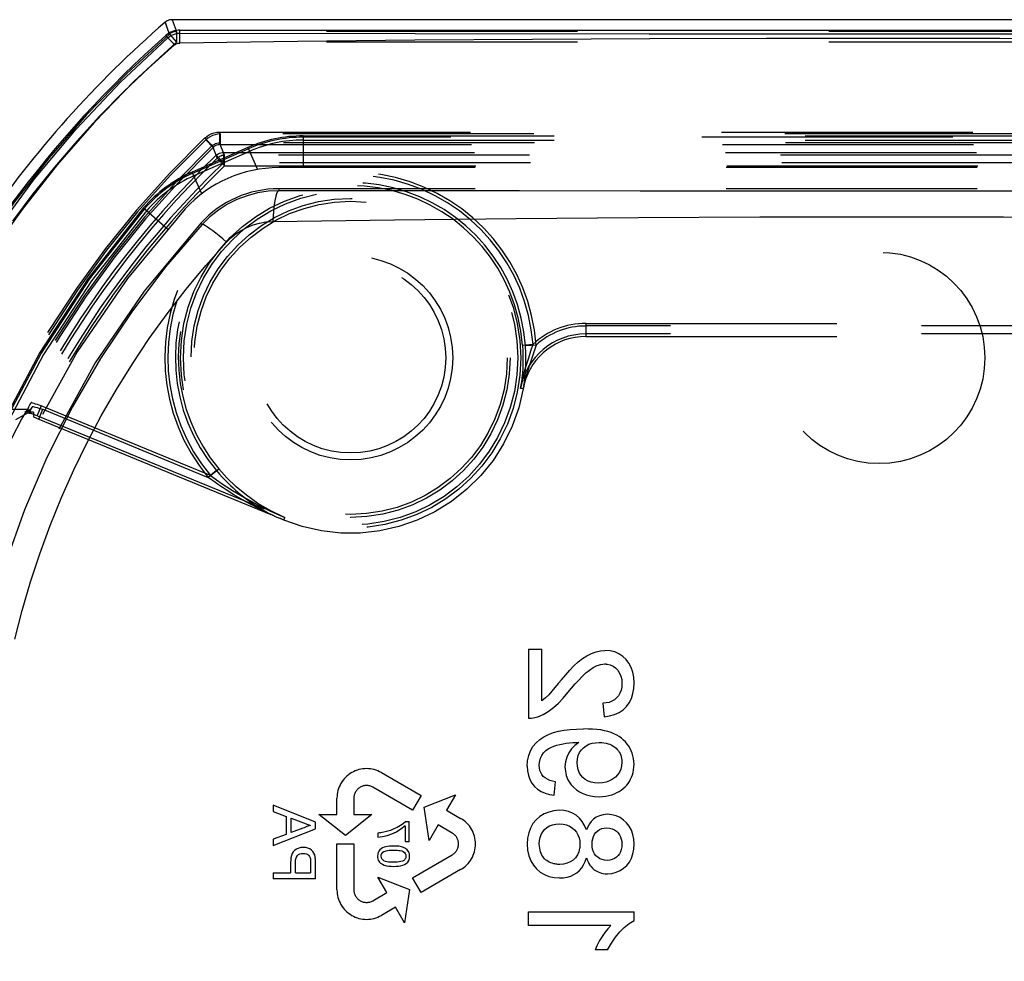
# Model space of a CAD drawing. Header units: inches. Extents: x 0 to 85, y 0 to 55.
# Tile 56 of 115: x 44.3 to 46.2, y 44.9 to 46.6. Entities that reach past the tile are written whole.
import ezdxf

# ---------------------------------------------------------------- set-up
doc = ezdxf.new("R2010")
doc.units = ezdxf.units.IN
doc.header["$LTSCALE"] = 4.675
doc.header["$MEASUREMENT"] = 0
doc.linetypes.add('HIDDEN', pattern=[0.2, 0.1, -0.1])
doc.layers.add('_15034', color=7, linetype='CONTINUOUS')
doc.layers.add('_62843', color=7, linetype='CONTINUOUS')

msp = doc.modelspace()

# ---------------------------------------------------------------- linework, layer by layer
at = {"layer": '_15034', "color": 7, "linetype": 'Continuous'}
for p, q in [((44.6222, 46.5984), (47.2263, 46.5984)), ((44.6222, 46.593), (44.6222, 46.5984)), ((44.5961, 46.5886), (44.5997, 46.5845))]:
    msp.add_line(p, q, dxfattribs=at)
at = {"layer": '_15034', "color": 8, "linetype": 'HIDDEN'}
for p, q in [((44.8517, 46.4016), (46.9968, 46.4016)), ((44.8517, 46.4016), (44.8517, 46.3425)), ((46.9968, 46.3992), (44.8517, 46.3992)), ((44.8517, 46.3938), (46.9968, 46.3938)), ((44.7486, 46.3799), (44.645, 46.3343)), ((44.6459, 46.3321), (44.7495, 46.3777)), ((44.7517, 46.3728), (44.6481, 46.3272)), ((44.7486, 46.3799), (44.7665, 46.3391)), ((47.0421, 46.3425), (44.8063, 46.3425)), ((44.6628, 46.2939), (44.645, 46.3343)), ((47.0421, 46.3031), (44.8063, 46.3031)), ((44.8063, 46.3031), (44.8063, 46.2996)), ((44.5545, 46.2675), (44.5992, 46.2288)), ((44.6638, 46.2368), (44.6612, 46.2392)), ((45.2711, 45.4458), (45.2963, 45.4458)), ((45.2711, 45.4458), (45.2711, 45.3171)), ((45.2963, 45.3495), (45.2963, 45.4458)), ((45.4099, 45.3449), (45.4124, 45.3196)), ((45.3601, 45.2718), (45.3617, 45.2718)), ((44.9973, 45.2156), (45.0711, 45.173)), ((45.0554, 45.1458), (44.9815, 45.1884)), ((45.319, 45.1733), (45.3216, 45.1985)), ((44.9146, 45.1378), (44.9146, 45.1679)), ((44.9461, 45.1679), (44.9461, 45.1378)), ((45.0711, 45.173), (45.0554, 45.1458)), ((45.0769, 45.1515), (45.1356, 45.1745)), ((45.1356, 45.1745), (45.1188, 45.1455)), ((44.8747, 45.1235), (44.796, 45.1548)), ((44.796, 45.1548), (44.796, 45.143)), ((45.0864, 45.0892), (45.0769, 45.1515)), ((45.1188, 45.1455), (45.1449, 45.1304)), ((44.796, 45.143), (44.8202, 45.134)), ((44.8202, 45.134), (44.8202, 45.1005)), ((44.8293, 45.1307), (44.8656, 45.1172)), ((44.8293, 45.1038), (44.8293, 45.1307)), ((44.8811, 45.1378), (44.9146, 45.1378)), ((44.9304, 45.0984), (44.8811, 45.1378)), ((44.9796, 45.1378), (44.9304, 45.0984)), ((44.9461, 45.1378), (44.9796, 45.1378)), ((44.796, 45.0797), (44.8747, 45.111)), ((44.8511, 45.1119), (44.8293, 45.1038)), ((44.8747, 45.111), (44.8747, 45.1235)), ((45.0416, 45.1167), (45.0416, 45.0865)), ((45.0431, 45.1243), (45.0492, 45.1243)), ((45.0492, 45.0865), (45.0492, 45.1243)), ((45.1031, 45.1182), (45.0864, 45.0892)), ((45.1292, 45.1031), (45.1031, 45.1182)), ((44.8202, 45.1005), (44.796, 45.0915)), ((44.796, 45.0915), (44.796, 45.0797)), ((44.9909, 45.1031), (44.9909, 45.0955)), ((44.9146, 45.0827), (44.9461, 45.0827)), ((44.9146, 44.9974), (44.9146, 45.0827)), ((44.9461, 45.0827), (44.9461, 44.9974)), ((45.0492, 45.0865), (45.0416, 45.0865)), ((45.0554, 45.0196), (45.1292, 45.0622)), ((44.8283, 45.0482), (44.8283, 45.0289)), ((44.8373, 45.0289), (44.8373, 45.0479)), ((44.8656, 45.0477), (44.8656, 45.0289)), ((44.8747, 45.0178), (44.8747, 45.0467)), ((45.1449, 45.0349), (45.0711, 44.9923)), ((44.796, 45.0289), (44.8283, 45.0289)), ((44.796, 45.0289), (44.796, 45.0178)), ((44.8747, 45.0178), (44.796, 45.0178)), ((44.8373, 45.0289), (44.8656, 45.0289)), ((44.9909, 45.021), (45.0496, 44.9981)), ((45.0076, 44.992), (44.9909, 45.021)), ((45.0711, 44.9923), (45.0554, 45.0196)), ((45.0496, 44.9981), (45.0401, 44.9358)), ((44.9815, 44.977), (45.0076, 44.992)), ((45.0234, 44.9648), (44.9973, 44.9497)), ((45.0401, 44.9358), (45.0234, 44.9648)), ((45.2711, 44.9562), (45.4679, 44.9562)), ((45.2711, 44.931), (45.2711, 44.9562)), ((45.4679, 44.94), (45.4679, 44.9562)), ((45.4245, 44.931), (45.2711, 44.931)), ((45.4187, 44.8856), (45.3955, 44.8856))]:
    msp.add_line(p, q, dxfattribs=at)
at = {"layer": '_15034', "color": 7, "linetype": 'Continuous'}
for points in [[(44.5997, 46.5845), (44.6029, 46.587), (44.6064, 46.5892), (44.6102, 46.5908), (44.6141, 46.592), (44.6181, 46.5928), (44.6222, 46.593)], [(44.6218, 46.5746), (44.6218, 46.5813), (44.6218, 46.5843), (44.6219, 46.587), (44.622, 46.5893), (44.622, 46.5911), (44.6221, 46.5924), (44.6222, 46.593)], [(44.6222, 46.593), (45.06, 46.5924), (45.4963, 46.592), (45.9311, 46.5919), (46.3644, 46.592), (46.7961, 46.5924), (47.2263, 46.593)], [(43.9224, 45.0827), (43.9261, 45.2041), (43.9372, 45.3253), (43.9557, 45.4463), (43.9816, 45.5657), (44.0143, 45.6824), (44.054, 45.7967), (44.1006, 45.9085), (44.154, 46.0174), (44.2139, 46.1232), (44.28, 46.2249), (44.3516, 46.3217), (44.4287, 46.4139), (44.5116, 46.5017), (44.5997, 46.5845)], [(44.6057, 46.5782), (44.6039, 46.5802), (44.6024, 46.5819), (44.6011, 46.5832), (44.6002, 46.5841), (44.5997, 46.5845)], [(44.6122, 46.571), (44.6099, 46.5736), (44.6057, 46.5782)], [(44.6122, 46.571), (44.6136, 46.5721), (44.6151, 46.5729), (44.6167, 46.5737), (44.6183, 46.5742), (44.62, 46.5745), (44.6218, 46.5746)], [(47.2267, 46.5747), (47.0113, 46.5776), (46.7962, 46.5798), (46.5812, 46.5813), (46.3657, 46.5823), (46.1488, 46.5829), (45.9315, 46.583), (45.7146, 46.5829), (45.4973, 46.5823), (45.2786, 46.5813), (45.0595, 46.5798), (44.8408, 46.5775), (44.6218, 46.5746)], [(44.6122, 46.571), (44.5643, 46.5284), (44.5179, 46.4843), (44.4733, 46.4389), (44.4302, 46.392), (44.3886, 46.3436), (44.3485, 46.2937), (44.3101, 46.2426)]]:
    msp.add_lwpolyline(points, dxfattribs=at)
at = {"layer": '_15034', "color": 8, "linetype": 'HIDDEN'}
for points in [[(44.8063, 46.2996), (44.7864, 46.2985), (44.7666, 46.2954), (44.7471, 46.2903), (44.7284, 46.2832), (44.7106, 46.2742), (44.6938, 46.2634), (44.6781, 46.2509), (44.6638, 46.2368)], [(44.8063, 46.2996), (44.8048, 46.2988), (44.8033, 46.2968), (44.8019, 46.2936), (44.8006, 46.2893), (44.7993, 46.2838), (44.7981, 46.2773), (44.7971, 46.2697), (44.7962, 46.2613), (44.7955, 46.2521), (44.795, 46.2423)], [(47.0421, 46.2995), (46.8211, 46.2993), (46.5993, 46.2991), (46.3766, 46.2989), (46.1531, 46.2988), (45.9287, 46.2988), (45.704, 46.2988), (45.4793, 46.2989), (45.2548, 46.2991), (45.0304, 46.2993), (44.8063, 46.2996)], [(44.795, 46.2423), (45.0218, 46.2454), (45.2483, 46.2478), (45.4753, 46.2496), (45.7022, 46.2506), (45.9292, 46.251), (46.1559, 46.2506), (46.3817, 46.2496), (46.6067, 46.2479), (46.8305, 46.2456), (47.0536, 46.2425)], [(44.6638, 46.2368), (44.5955, 46.1575), (44.5323, 46.0741), (44.4744, 45.9873), (44.4218, 45.8968), (44.3744, 45.8024), (44.3328, 45.705), (44.2974, 45.6055), (44.2682, 45.5039), (44.2453, 45.4008), (44.2289, 45.2961), (44.2189, 45.1899), (44.2155, 45.0827)], [(44.7089, 46.2035), (44.7018, 46.2096), (44.6951, 46.2153), (44.6889, 46.2203), (44.6832, 46.2248), (44.6781, 46.2287), (44.6736, 46.2319), (44.6699, 46.2344), (44.6669, 46.2361), (44.6649, 46.2369), (44.6638, 46.2368)], [(44.7089, 46.2035), (44.7172, 46.2118), (44.7264, 46.2191), (44.7363, 46.2257), (44.7469, 46.2313), (44.7583, 46.2359), (44.7702, 46.2393), (44.7824, 46.2414), (44.795, 46.2423)], [(44.3145, 45.4641), (44.3282, 45.5176), (44.3437, 45.5707), (44.361, 45.6234), (44.3803, 45.676), (44.4015, 45.7282), (44.4244, 45.7796), (44.4491, 45.8303), (44.4756, 45.8802), (44.5038, 45.9293), (44.5336, 45.9771), (44.565, 46.0241), (44.5984, 46.0705), (44.6336, 46.1159), (44.6705, 46.1603), (44.7089, 46.2035)], [(45.3328, 45.3887), (45.3406, 45.3978), (45.3482, 45.4065), (45.3559, 45.4145), (45.3637, 45.4217), (45.3718, 45.428), (45.3801, 45.4333), (45.3885, 45.4375), (45.397, 45.4406), (45.4054, 45.4425), (45.4136, 45.4433)], [(45.4679, 45.3827), (45.4673, 45.3933), (45.4655, 45.4029), (45.4625, 45.4117), (45.4583, 45.4195), (45.453, 45.4263), (45.4468, 45.4321), (45.4397, 45.4368), (45.4318, 45.4404), (45.4231, 45.4425), (45.4136, 45.4433)], [(45.3447, 45.3651), (45.3516, 45.3732), (45.3583, 45.3808), (45.3649, 45.3881), (45.3715, 45.3949), (45.378, 45.4012), (45.3847, 45.4067), (45.3917, 45.4114), (45.3989, 45.415), (45.4061, 45.4172), (45.4134, 45.4181)], [(45.4134, 45.4181), (45.4141, 45.4181), (45.4148, 45.418), (45.4155, 45.418), (45.4162, 45.4179), (45.4169, 45.4179), (45.4176, 45.4178)], [(45.4176, 45.4178), (45.4235, 45.4164), (45.4288, 45.414), (45.4336, 45.4106), (45.4377, 45.4062), (45.441, 45.4011), (45.4434, 45.3953), (45.4448, 45.389), (45.4452, 45.3822)], [(45.3328, 45.3887), (45.3268, 45.3813), (45.315, 45.3671)], [(45.4452, 45.3822), (45.4448, 45.3755), (45.4436, 45.3694), (45.4416, 45.3639), (45.4389, 45.3589), (45.4354, 45.3547), (45.4313, 45.3511), (45.4266, 45.3484), (45.4215, 45.3465), (45.4159, 45.3453), (45.4099, 45.3449)], [(45.4124, 45.3196), (45.4224, 45.3213), (45.4315, 45.324), (45.4399, 45.3277), (45.4473, 45.3325), (45.4536, 45.3386), (45.4588, 45.3457), (45.4628, 45.3538), (45.4655, 45.3627), (45.4673, 45.3724), (45.4679, 45.3827)], [(45.2886, 45.3198), (45.2984, 45.324), (45.3081, 45.3297), (45.3176, 45.3367), (45.3269, 45.3451), (45.3359, 45.3545), (45.3447, 45.3651)], [(45.315, 45.3671), (45.309, 45.3606), (45.3028, 45.3548), (45.2963, 45.3495)], [(45.2711, 45.3171), (45.274, 45.3171), (45.277, 45.3173), (45.2799, 45.3177), (45.2829, 45.3182), (45.2857, 45.3189), (45.2886, 45.3198)], [(45.2686, 45.2276), (45.2694, 45.2378), (45.2716, 45.2475), (45.275, 45.2563), (45.2796, 45.2642), (45.2855, 45.2712), (45.2924, 45.2773), (45.3001, 45.2825), (45.3085, 45.2868), (45.3176, 45.2903), (45.3273, 45.293), (45.3376, 45.2948), (45.3488, 45.2961), (45.3608, 45.2967), (45.3735, 45.2969)], [(45.4679, 45.2311), (45.4676, 45.2366), (45.4669, 45.2419), (45.4658, 45.2469), (45.4644, 45.2517), (45.4626, 45.2564), (45.4604, 45.2608), (45.4579, 45.265), (45.4551, 45.2689), (45.4519, 45.2727), (45.4483, 45.2762), (45.4445, 45.2795), (45.4402, 45.2826), (45.4356, 45.2854), (45.4305, 45.288), (45.425, 45.2902), (45.419, 45.2922), (45.4126, 45.2937), (45.4057, 45.295), (45.3983, 45.2959), (45.3905, 45.2965), (45.3822, 45.2968), (45.3735, 45.2969)], [(45.2921, 45.2371), (45.2937, 45.2426), (45.2961, 45.2477), (45.2993, 45.2524), (45.3033, 45.2566), (45.308, 45.2599), (45.3131, 45.2626), (45.3186, 45.2648), (45.3242, 45.2666), (45.3299, 45.2682), (45.3358, 45.2695), (45.3417, 45.2705), (45.3478, 45.2712), (45.3539, 45.2716), (45.3601, 45.2718)], [(45.3649, 45.2717), (45.3576, 45.2663), (45.3513, 45.2599), (45.3462, 45.2525), (45.3424, 45.2443), (45.3401, 45.2357), (45.3392, 45.2266)], [(45.3617, 45.2718), (45.3633, 45.2717), (45.3641, 45.2717), (45.3649, 45.2717)], [(45.3619, 45.2343), (45.3625, 45.241), (45.3639, 45.2472), (45.3664, 45.2528), (45.3697, 45.2578), (45.3738, 45.262), (45.3785, 45.2656), (45.3839, 45.2683), (45.3898, 45.2702), (45.3962, 45.2713), (45.4031, 45.2717)], [(45.4031, 45.2717), (45.4076, 45.2715), (45.4118, 45.2711), (45.4158, 45.2704), (45.4195, 45.2695), (45.423, 45.2683), (45.4262, 45.2668), (45.4292, 45.2651), (45.4319, 45.2632), (45.4344, 45.2611), (45.4366, 45.2588), (45.4386, 45.2564), (45.4403, 45.2538), (45.4418, 45.2511), (45.443, 45.2482), (45.4439, 45.2452), (45.4446, 45.242), (45.445, 45.2386), (45.4452, 45.2349)], [(45.2913, 45.2289), (45.2913, 45.2304), (45.2914, 45.2318), (45.2915, 45.2331), (45.2917, 45.2345), (45.2918, 45.2358), (45.2921, 45.2371)], [(45.2686, 45.2276), (45.2693, 45.2187), (45.271, 45.2104), (45.2738, 45.2028), (45.2776, 45.196), (45.2824, 45.19), (45.2881, 45.1849), (45.2947, 45.1807), (45.3021, 45.1774), (45.3102, 45.1749), (45.319, 45.1733)], [(45.3216, 45.1985), (45.316, 45.1996), (45.3109, 45.2012), (45.3064, 45.2032), (45.3024, 45.2056), (45.2989, 45.2086), (45.2961, 45.2119), (45.294, 45.2157), (45.2925, 45.2198), (45.2916, 45.2242), (45.2913, 45.2289)], [(45.3392, 45.2266), (45.3394, 45.2223), (45.3399, 45.2182), (45.3406, 45.2143), (45.3416, 45.2105), (45.3428, 45.207), (45.3442, 45.2036)], [(45.4013, 45.196), (45.3943, 45.1964), (45.3879, 45.1977), (45.3822, 45.1999), (45.377, 45.203), (45.3725, 45.2067), (45.3688, 45.2111), (45.3658, 45.2161), (45.3636, 45.2216), (45.3624, 45.2277), (45.3619, 45.2343)], [(45.4452, 45.2349), (45.4447, 45.2282), (45.4432, 45.2221), (45.4406, 45.2164), (45.4372, 45.2114), (45.433, 45.2069), (45.428, 45.2032), (45.4224, 45.2001), (45.416, 45.1979), (45.409, 45.1965), (45.4013, 45.196)], [(45.4026, 45.1707), (45.4091, 45.1711), (45.4153, 45.1719), (45.421, 45.1731), (45.4263, 45.1745), (45.4313, 45.1763), (45.4359, 45.1784), (45.4402, 45.1806), (45.4441, 45.1832), (45.4478, 45.186), (45.4511, 45.189), (45.4541, 45.1922), (45.4568, 45.1956), (45.4593, 45.1993), (45.4615, 45.2031), (45.4633, 45.2071), (45.4649, 45.2114), (45.4661, 45.2159), (45.467, 45.2207), (45.4676, 45.2257), (45.4679, 45.2311)], [(45.3442, 45.2036), (45.3473, 45.1982), (45.351, 45.1931), (45.3553, 45.1882), (45.3604, 45.1838), (45.3661, 45.1799), (45.3725, 45.1767), (45.3794, 45.1741), (45.3868, 45.1723), (45.3945, 45.1712), (45.4026, 45.1707)], [(45.3284, 45.1455), (45.3183, 45.1445), (45.3089, 45.1422), (45.3002, 45.1386), (45.2924, 45.1338), (45.2855, 45.1277), (45.2796, 45.1206), (45.275, 45.1124), (45.2716, 45.1032), (45.2695, 45.0932), (45.2686, 45.0824)], [(45.3791, 45.1088), (45.3756, 45.1172), (45.3713, 45.1246), (45.366, 45.1309), (45.36, 45.1361), (45.3531, 45.1402), (45.3456, 45.1431), (45.3373, 45.1449), (45.3284, 45.1455)], [(45.4177, 45.1379), (45.4101, 45.1371), (45.4033, 45.1353), (45.3974, 45.1326), (45.3923, 45.129), (45.3881, 45.1248), (45.3846, 45.1199), (45.3815, 45.1145), (45.3791, 45.1088)], [(45.4679, 45.0821), (45.4674, 45.0917), (45.4656, 45.1005), (45.4628, 45.1085), (45.4588, 45.1156), (45.454, 45.1219), (45.4483, 45.1273), (45.4417, 45.1317), (45.4345, 45.1351), (45.4264, 45.1372), (45.4177, 45.1379)], [(44.8656, 45.1172), (44.8631, 45.1166), (44.8606, 45.1159), (44.8582, 45.115), (44.8558, 45.114), (44.8534, 45.113), (44.8511, 45.1119)], [(44.9909, 45.0955), (44.9996, 45.0966), (45.0083, 45.0986), (45.017, 45.1016), (45.0255, 45.1056), (45.0338, 45.1107), (45.0417, 45.1168)], [(45.0431, 45.1243), (45.0381, 45.1205), (45.0327, 45.1169), (45.0269, 45.1136), (45.0207, 45.1107), (45.014, 45.108), (45.0069, 45.1057)], [(45.2913, 45.0826), (45.2916, 45.089), (45.2928, 45.095), (45.2949, 45.1005), (45.2977, 45.1054), (45.3013, 45.1097), (45.3056, 45.1133), (45.3105, 45.1163), (45.316, 45.1185), (45.3221, 45.1198), (45.3287, 45.1203)], [(45.3287, 45.1203), (45.3356, 45.1198), (45.3419, 45.1184), (45.3476, 45.1161), (45.3526, 45.113), (45.357, 45.1092), (45.3606, 45.1048), (45.3634, 45.0998), (45.3654, 45.0943), (45.3666, 45.0883), (45.367, 45.0819)], [(45.3897, 45.0826), (45.3899, 45.0878), (45.3908, 45.0925), (45.3922, 45.0969), (45.3943, 45.1008), (45.3969, 45.1042), (45.4001, 45.1071), (45.4037, 45.1095), (45.4077, 45.1112), (45.4122, 45.1123), (45.417, 45.1127)], [(45.417, 45.1127), (45.4222, 45.1122), (45.427, 45.1111), (45.4313, 45.1091), (45.435, 45.1065), (45.4382, 45.1035), (45.4408, 45.1), (45.4428, 45.0961), (45.4441, 45.0918), (45.445, 45.0873), (45.4452, 45.0824)], [(45.0069, 45.1057), (45.0043, 45.1051), (45.0016, 45.1045), (44.999, 45.104), (44.9963, 45.1036), (44.9936, 45.1033), (44.9909, 45.1031)], [(44.8521, 45.0763), (44.8475, 45.076), (44.8433, 45.075), (44.8394, 45.0733), (44.8361, 45.071), (44.8333, 45.0681), (44.8312, 45.0647), (44.8298, 45.061), (44.8289, 45.0569), (44.8284, 45.0527), (44.8282, 45.0482)], [(44.874, 45.0584), (44.8731, 45.0623), (44.8716, 45.0658), (44.8695, 45.0688), (44.867, 45.0714), (44.8639, 45.0735), (44.8603, 45.075), (44.8564, 45.0759), (44.8521, 45.0763)], [(45.02, 45.0789), (45.0161, 45.0788), (45.0123, 45.0786), (45.0089, 45.0781), (45.0056, 45.0775), (45.0025, 45.0766), (44.9996, 45.0754), (44.997, 45.0738), (44.9946, 45.0719), (44.9927, 45.0695), (44.9912, 45.0666), (44.9904, 45.0635), (44.9901, 45.06)], [(44.9969, 45.06), (44.9971, 45.062), (44.9978, 45.0638), (44.9989, 45.0656), (45.0003, 45.0672), (45.0021, 45.0685), (45.0042, 45.0695), (45.0065, 45.0702), (45.009, 45.0706), (45.0116, 45.071), (45.0143, 45.0711), (45.0171, 45.0713), (45.02, 45.0713)], [(45.0492, 45.0654), (45.0478, 45.0688), (45.0456, 45.0718), (45.0425, 45.0742), (45.0387, 45.0761), (45.0345, 45.0774), (45.0299, 45.0783), (45.0251, 45.0788), (45.02, 45.0789)], [(45.02, 45.0713), (45.0233, 45.0713), (45.0265, 45.0711), (45.0296, 45.0708), (45.0326, 45.0704), (45.0354, 45.0696), (45.0379, 45.0685), (45.0401, 45.0668), (45.0418, 45.0648), (45.0428, 45.0625), (45.0431, 45.0599)], [(45.2686, 45.0824), (45.2696, 45.071), (45.2719, 45.0606), (45.2756, 45.0514), (45.2804, 45.0433), (45.2862, 45.0363), (45.2931, 45.0304), (45.3008, 45.0257), (45.3094, 45.0222), (45.3188, 45.0201), (45.329, 45.0193)], [(45.3186, 45.0458), (45.3155, 45.0467), (45.3126, 45.0477), (45.31, 45.0488), (45.3076, 45.0501), (45.3053, 45.0516), (45.3032, 45.0532), (45.3013, 45.0551), (45.2995, 45.0572), (45.2979, 45.0595), (45.2964, 45.0621), (45.2951, 45.0648), (45.2939, 45.0678), (45.2929, 45.0711), (45.2921, 45.0746), (45.2916, 45.0785), (45.2913, 45.0826)], [(45.3665, 45.0747), (45.3649, 45.0681), (45.3623, 45.0622), (45.3587, 45.0571), (45.3542, 45.0527), (45.349, 45.0492), (45.3431, 45.0467), (45.3366, 45.0451), (45.3295, 45.0446)], [(45.367, 45.0819), (45.367, 45.0806), (45.3669, 45.0794), (45.3668, 45.0782), (45.3668, 45.077), (45.3666, 45.0758), (45.3665, 45.0747)], [(45.4182, 45.0521), (45.413, 45.0525), (45.4083, 45.0536), (45.404, 45.0553), (45.4002, 45.0578), (45.3969, 45.0608), (45.3942, 45.0643), (45.3922, 45.0683), (45.3907, 45.0728), (45.3899, 45.0775), (45.3897, 45.0826)], [(45.4452, 45.0824), (45.445, 45.0773), (45.4441, 45.0726), (45.4426, 45.0682), (45.4406, 45.0643), (45.438, 45.0609), (45.4349, 45.0579), (45.4313, 45.0555), (45.4273, 45.0538), (45.423, 45.0526), (45.4182, 45.0521)], [(45.4183, 45.0269), (45.4267, 45.0278), (45.4346, 45.0299), (45.4419, 45.0331), (45.4485, 45.0374), (45.4543, 45.0428), (45.4591, 45.0491), (45.4629, 45.0563), (45.4656, 45.0642), (45.4673, 45.0728), (45.4679, 45.0821)], [(44.8373, 45.0479), (44.8375, 45.0517), (44.8381, 45.0552), (44.8392, 45.0583), (44.8408, 45.061), (44.8431, 45.0629), (44.8457, 45.0643), (44.8486, 45.0651), (44.8517, 45.0652)], [(44.8517, 45.0652), (44.8549, 45.065), (44.8576, 45.0642), (44.8601, 45.0631), (44.8621, 45.0614), (44.8637, 45.0593), (44.8649, 45.0568)], [(44.8649, 45.0568), (44.8652, 45.0553), (44.8654, 45.0539), (44.8655, 45.0524), (44.8656, 45.0509), (44.8656, 45.0493), (44.8656, 45.0477)], [(44.8746, 45.0467), (44.8746, 45.0487), (44.8746, 45.0507), (44.8746, 45.0527), (44.8744, 45.0546), (44.8742, 45.0565), (44.874, 45.0584)], [(44.9901, 45.06), (44.9902, 45.0575), (44.9907, 45.0551), (44.9915, 45.0527), (44.9926, 45.0505), (44.994, 45.0485), (44.9958, 45.0468)], [(45.02, 45.0486), (45.0167, 45.0486), (45.0135, 45.0488), (45.0104, 45.0491), (45.0075, 45.0496), (45.0047, 45.0503), (45.0021, 45.0514), (44.9999, 45.0531), (44.9983, 45.0552), (44.9973, 45.0574), (44.9969, 45.06)], [(45.02, 45.041), (45.0247, 45.0411), (45.0291, 45.0415), (45.0332, 45.0422), (45.037, 45.0432), (45.0405, 45.0446), (45.0436, 45.0465), (45.0463, 45.049), (45.0484, 45.0522), (45.0495, 45.0558), (45.0499, 45.06)], [(45.0391, 45.052), (45.0364, 45.0508), (45.0335, 45.0498), (45.0303, 45.0492), (45.027, 45.0489), (45.0236, 45.0487), (45.02, 45.0486)], [(45.0431, 45.0599), (45.043, 45.0583), (45.0427, 45.0568), (45.0421, 45.0554), (45.0412, 45.0542), (45.0403, 45.053), (45.0391, 45.052)], [(45.0499, 45.06), (45.0499, 45.0609), (45.0498, 45.0618), (45.0497, 45.0628), (45.0496, 45.0636), (45.0494, 45.0645), (45.0492, 45.0654)], [(45.329, 45.0193), (45.3365, 45.0197), (45.3435, 45.0209), (45.35, 45.0229), (45.3559, 45.0256), (45.3613, 45.029), (45.3662, 45.0332), (45.3704, 45.0381), (45.3739, 45.0436), (45.3768, 45.0498), (45.3791, 45.0567)], [(45.3791, 45.0567), (45.3806, 45.0529), (45.3822, 45.0494), (45.3839, 45.0463), (45.3858, 45.0434), (45.3877, 45.0408), (45.3896, 45.0385), (45.3916, 45.0365), (45.3937, 45.0348), (45.3959, 45.0332), (45.3983, 45.0318), (45.401, 45.0306), (45.4039, 45.0294), (45.4071, 45.0285), (45.4106, 45.0277), (45.4143, 45.0272), (45.4183, 45.0269)], [(44.9958, 45.0468), (44.9991, 45.0448), (45.0027, 45.0433), (45.0067, 45.0422), (45.011, 45.0416), (45.0154, 45.0411), (45.02, 45.041)], [(45.3295, 45.0446), (45.3276, 45.0446), (45.3257, 45.0447), (45.3239, 45.0449), (45.3221, 45.0452), (45.3203, 45.0455), (45.3186, 45.0458)], [(45.4245, 44.931), (45.4189, 44.9247), (45.4136, 44.9179), (45.4085, 44.9106), (45.4038, 44.9027), (45.3994, 44.8944), (45.3955, 44.8856)], [(45.4187, 44.8856), (45.4256, 44.8979), (45.4331, 44.9089), (45.4411, 44.9188), (45.4497, 44.9273), (45.4586, 44.9344), (45.4681, 44.9401)]]:
    msp.add_lwpolyline(points, dxfattribs=at)
msp.add_circle((45.9242, 45.9882), 0.1969, dxfattribs=at)
at = {"layer": '_15034', "color": 7, "linetype": 'Continuous'}
for centre, radius, start, end in [((44.6222, 46.5591), 0.0394, 90, 131.4096), ((45.9242, 45.0827), 2.0079, 131.4096, 228.5904)]:
    msp.add_arc(centre, radius, start, end, dxfattribs=at)
at = {"layer": '_15034', "color": 8, "linetype": 'HIDDEN'}
for centre, radius, start, end in [((44.8517, 46.1457), 0.2559, 90, 113.7615), ((44.8517, 46.1457), 0.2535, 90, 113.7615), ((44.8517, 46.1457), 0.2482, 90, 113.7615), ((44.8063, 46.1063), 0.2362, 90, 137.5206), ((44.7481, 46.1001), 0.2559, 113.7615, 139.14), ((44.7481, 46.1001), 0.2535, 113.7615, 139.14), ((44.7481, 46.1001), 0.2482, 113.7615, 139.14), ((44.8063, 46.1063), 0.1969, 90, 137.5206), ((45.9242, 45.0827), 1.811, 139.14, 220.86), ((45.9242, 45.0827), 1.8086, 139.14, 220.86), ((45.9242, 45.0827), 1.8033, 139.14, 220.86), ((45.9242, 45.0827), 1.752, 137.5206, 222.4794), ((45.9242, 45.0827), 1.7126, 137.5206, 222.4794), ((44.9697, 45.1679), 0.0551, 60, 180), ((44.9697, 45.1679), 0.0236, 60, 180), ((45.1174, 45.0827), 0.0551, 300, 60), ((45.1174, 45.0827), 0.0236, 300, 60), ((44.9697, 44.9974), 0.0551, 180, 300), ((44.9697, 44.9974), 0.0236, 180, 300)]:
    msp.add_arc(centre, radius, start, end, dxfattribs=at)
at = {"layer": '_62843', "color": 8, "linetype": 'HIDDEN'}
for p, q in [((44.5945, 46.6133), (44.5986, 46.6023)), ((44.6021, 46.5928), (44.6027, 46.5912)), ((44.6045, 46.5927), (44.6027, 46.5912)), ((44.6066, 46.5939), (44.6045, 46.5927)), ((44.6087, 46.5949), (44.6065, 46.5939)), ((44.611, 46.5956), (44.6087, 46.5948)), ((44.6133, 46.596), (44.6109, 46.5955)), ((44.6133, 46.596), (44.6156, 46.5961)), ((44.6156, 46.5961), (44.615, 46.5977)), ((47.2328, 46.5961), (44.6156, 46.5961)), ((44.6156, 46.5961), (44.6156, 46.5764)), ((44.6027, 46.5912), (44.6156, 46.5764)), ((47.2328, 46.5764), (44.6156, 46.5764)), ((44.6824, 46.3835), (44.6688, 46.3977)), ((44.6702, 46.3943), (44.6838, 46.38)), ((44.696, 46.4086), (47.1524, 46.4086)), ((44.696, 46.4086), (44.696, 46.3889)), ((47.1511, 46.4052), (44.6974, 46.4052)), ((44.6974, 46.3855), (44.6974, 46.4052)), ((44.6824, 46.3835), (44.6918, 46.36)), ((47.1524, 46.3889), (44.696, 46.3889)), ((44.7054, 46.3655), (44.696, 46.3889)), ((44.6974, 46.3855), (47.1511, 46.3855)), ((44.6896, 46.3655), (44.7032, 46.3514)), ((44.7054, 46.3459), (44.6918, 46.36)), ((44.7032, 46.371), (47.1453, 46.371)), ((44.7032, 46.371), (44.7032, 46.3514)), ((47.143, 46.3655), (44.7054, 46.3655)), ((44.7054, 46.3459), (44.7054, 46.3655)), ((47.1453, 46.3514), (44.7032, 46.3514)), ((44.7054, 46.3459), (47.143, 46.3459)), ((45.3778, 46.0524), (46.4706, 46.0524)), ((45.3778, 46.0524), (45.3778, 46.0279)), ((46.4706, 46.0476), (45.3778, 46.0476)), ((46.4706, 46.0327), (45.3778, 46.0327)), ((45.3778, 46.0279), (46.4706, 46.0279)), ((45.26, 46.0119), (45.2797, 46.0134)), ((45.2853, 46.012), (45.2656, 46.0106)), ((45.2616, 45.9304), (45.2621, 45.9334)), ((45.2627, 45.9363), (45.2618, 45.9315)), ((45.2632, 45.939), (45.2622, 45.9339)), ((45.2627, 45.9362), (45.2635, 45.9403)), ((45.2631, 45.9382), (45.2635, 45.9406)), ((45.2634, 45.94), (45.2634, 45.9402)), ((45.2635, 45.9403), (45.2636, 45.9411)), ((45.2635, 45.9406), (45.2636, 45.9411)), ((45.2635, 45.9406), (45.2635, 45.9405)), ((45.2635, 45.9405), (45.2635, 45.9406)), ((45.2616, 45.9304), (45.2565, 45.9313)), ((44.3475, 45.8978), (44.342, 45.8877)), ((44.364, 45.8988), (44.3565, 45.8806)), ((44.6793, 45.769), (44.364, 45.8988)), ((44.3383, 45.8922), (43.9164, 45.8922)), ((44.3383, 45.8921), (43.9165, 45.8921)), ((44.3385, 45.8851), (44.3162, 45.8728)), ((44.3335, 45.8874), (44.3334, 45.8874)), ((44.3349, 45.8874), (44.3335, 45.8874)), ((44.335, 45.8875), (44.3398, 45.8877)), ((44.3372, 45.8886), (44.3465, 45.8847)), ((44.3372, 45.8886), (44.3385, 45.8851)), ((44.3383, 45.8921), (44.3382, 45.8922)), ((44.3383, 45.8921), (44.342, 45.8877)), ((44.3494, 45.8832), (44.3385, 45.8851)), ((44.3398, 45.8877), (44.342, 45.8877)), ((44.3494, 45.8873), (44.343, 45.8873)), ((44.3465, 45.8847), (44.8176, 45.6908)), ((44.3494, 45.8873), (44.3494, 45.8783)), ((44.3494, 45.8783), (44.3593, 45.8742)), ((44.3593, 45.8742), (44.3668, 45.8924)), ((44.3668, 45.8924), (44.675, 45.7656)), ((44.3593, 45.8742), (44.7967, 45.6942)), ((44.69, 45.7782), (44.675, 45.7656)), ((44.6793, 45.769), (44.6943, 45.7817)), ((44.7818, 45.7011), (44.7766, 45.7036)), ((44.7867, 45.6988), (44.7818, 45.7011)), ((44.8154, 45.6917), (44.7913, 45.7032)), ((44.7963, 45.6943), (44.7986, 45.6933)), ((44.7983, 45.6935), (44.8027, 45.6915)), ((44.8025, 45.6916), (44.8074, 45.6895)), ((44.8124, 45.6874), (44.8073, 45.6895)), ((44.8156, 45.686), (44.8099, 45.6884)), ((44.8176, 45.6908), (44.8154, 45.6917)), ((44.8156, 45.686), (44.8176, 45.6908))]:
    msp.add_line(p, q, dxfattribs=at)
at = {"layer": '_62843', "color": 7, "linetype": 'Continuous'}
for p, q in [((44.6021, 46.5928), (44.5945, 46.6133)), ((47.2411, 46.6181), (44.6074, 46.6181)), ((44.6074, 46.6181), (44.615, 46.5977))]:
    msp.add_line(p, q, dxfattribs=at)
msp.add_lwpolyline([(44.6074, 46.6181), (44.6051, 46.618), (44.6027, 46.6176), (44.6005, 46.6169), (44.5984, 46.6159), (44.5963, 46.6147), (44.5945, 46.6133)], dxfattribs=at)
at = {"layer": '_62843', "color": 8, "linetype": 'HIDDEN'}
for points in [[(44.6688, 46.3977), (44.6727, 46.401), (44.6769, 46.4036), (44.6814, 46.4058), (44.6861, 46.4073), (44.691, 46.4083), (44.696, 46.4086)], [(44.6974, 46.4052), (44.6924, 46.4048), (44.6875, 46.4039), (44.6828, 46.4023), (44.6782, 46.4002), (44.6741, 46.3975), (44.6702, 46.3943)], [(44.6824, 46.3835), (44.6843, 46.3851), (44.6864, 46.3864), (44.6887, 46.3875), (44.6911, 46.3883), (44.6935, 46.3888), (44.696, 46.3889)], [(44.6974, 46.3855), (44.6949, 46.3853), (44.6925, 46.3849), (44.6901, 46.3841), (44.6878, 46.383), (44.6857, 46.3816), (44.6838, 46.38)], [(44.6896, 46.3655), (44.6915, 46.3672), (44.6936, 46.3685), (44.6959, 46.3696), (44.6982, 46.3704), (44.7007, 46.3709), (44.7032, 46.371)], [(44.7054, 46.3655), (44.7029, 46.3654), (44.7004, 46.3649), (44.6981, 46.3641), (44.6958, 46.363), (44.6937, 46.3617), (44.6918, 46.36)], [(45.2565, 45.9313), (45.2597, 45.9469), (45.2635, 45.9615), (45.2677, 45.9753), (45.272, 45.9885), (45.2759, 46.0011), (45.2797, 46.0134)], [(45.26, 46.0119), (45.2603, 46.0081), (45.2605, 46.0042), (45.2607, 46.0003), (45.2608, 45.9963), (45.2609, 45.9923), (45.261, 45.9882)], [(45.2665, 45.9882), (45.2665, 45.9911), (45.2664, 45.9939), (45.2663, 45.9968), (45.2662, 45.9996), (45.2661, 46.0024), (45.266, 46.0052), (45.2658, 46.0079), (45.2656, 46.0106)], [(45.2853, 46.012), (45.2801, 45.9952), (45.2775, 45.9875), (45.275, 45.9802), (45.2727, 45.9732), (45.2706, 45.9667), (45.2687, 45.9604)], [(45.261, 45.9882), (45.2609, 45.9788), (45.2606, 45.9693), (45.26, 45.9599), (45.2591, 45.9504), (45.258, 45.9409), (45.2565, 45.9313)], [(45.2655, 45.9604), (45.2659, 45.9666), (45.2663, 45.9732), (45.2664, 45.9804), (45.2665, 45.9882)], [(45.2687, 45.9604), (45.267, 45.9545), (45.2656, 45.949), (45.2644, 45.9439)], [(45.2646, 45.9495), (45.2651, 45.9547), (45.2655, 45.9604)], [(45.2644, 45.9439), (45.2643, 45.9434), (45.2641, 45.9428), (45.264, 45.9423), (45.2638, 45.9417), (45.2636, 45.9409), (45.2634, 45.94)], [(45.2635, 45.9404), (45.2635, 45.9405), (45.2635, 45.9406)], [(45.2636, 45.9411), (45.2641, 45.945), (45.2646, 45.9495)], [(45.2636, 45.9411), (45.2636, 45.9412), (45.2637, 45.9414), (45.2637, 45.9416), (45.2638, 45.9419), (45.2638, 45.9421), (45.2639, 45.9423)], [(45.2639, 45.9423), (45.2639, 45.9426), (45.264, 45.9429), (45.2641, 45.9431), (45.2642, 45.9434), (45.2643, 45.9437), (45.2644, 45.9439)], [(45.2616, 45.9304), (45.2532, 45.8949), (45.2408, 45.8607), (45.2248, 45.828), (45.2052, 45.7973), (45.1823, 45.769), (45.1565, 45.7434), (45.1279, 45.7208), (45.097, 45.7016), (45.0641, 45.6859), (45.0297, 45.674), (44.9942, 45.666), (44.9581, 45.6619), (44.9217, 45.6619), (44.8855, 45.666), (44.85, 45.6741), (44.8156, 45.686)], [(44.3473, 45.8975), (44.3459, 45.8952), (44.3443, 45.8933), (44.3425, 45.8916), (44.3406, 45.8902), (44.3385, 45.8891), (44.3365, 45.8883), (44.3344, 45.8877), (44.3333, 45.8874)], [(44.3372, 45.8886), (44.3374, 45.8893), (44.3381, 45.8909), (44.3393, 45.8934), (44.341, 45.8968), (44.3429, 45.9007), (44.3452, 45.9053)], [(44.364, 45.8988), (44.3602, 45.8999), (44.3567, 45.9011), (44.3534, 45.9022), (44.3506, 45.9031), (44.3483, 45.904), (44.3466, 45.9046), (44.3455, 45.9051), (44.3452, 45.9053)], [(44.3475, 45.8978), (44.3479, 45.8978), (44.3491, 45.8975), (44.3509, 45.8971)], [(44.3509, 45.8971), (44.3533, 45.8964), (44.3563, 45.8956)], [(44.3563, 45.8956), (44.3596, 45.8946), (44.3668, 45.8924)], [(44.3314, 45.8814), (44.3268, 45.8732), (44.3213, 45.8629), (44.315, 45.8506), (44.3079, 45.8364), (44.3001, 45.8203)], [(44.3382, 45.8922), (44.3371, 45.8911), (44.3349, 45.8874), (44.3314, 45.8814)], [(44.3334, 45.8874), (44.3339, 45.8875), (44.335, 45.8875), (44.335, 45.8875)], [(44.343, 45.8873), (44.3379, 45.8873), (44.3359, 45.8874), (44.3349, 45.8874)], [(44.6793, 45.769), (44.6989, 45.755), (44.7198, 45.7411), (44.7421, 45.7278), (44.7658, 45.7149), (44.7909, 45.7025), (44.8176, 45.6908)], [(44.69, 45.7782), (44.6956, 45.7717), (44.7011, 45.7657), (44.7063, 45.7602), (44.7114, 45.7551), (44.7163, 45.7503), (44.7211, 45.7459), (44.7257, 45.7418), (44.7301, 45.738), (44.7343, 45.7345), (44.7384, 45.7312), (44.7424, 45.7281), (44.7462, 45.7252), (44.7498, 45.7226), (44.7533, 45.72), (44.7567, 45.7177), (44.76, 45.7155), (44.7632, 45.7134), (44.7663, 45.7114), (44.7693, 45.7095), (44.7723, 45.7076), (44.7752, 45.7059), (44.778, 45.7043), (44.7807, 45.7027), (44.7834, 45.7012), (44.786, 45.6998), (44.7884, 45.6985), (44.7908, 45.6972), (44.7929, 45.6961), (44.7963, 45.6943)], [(44.7913, 45.7032), (44.7675, 45.7172), (44.746, 45.7323), (44.7267, 45.7482), (44.7095, 45.7648), (44.6943, 45.7817)], [(44.7766, 45.7036), (44.7738, 45.705), (44.7709, 45.7064), (44.768, 45.7079), (44.7649, 45.7095), (44.7617, 45.7112), (44.7583, 45.7129), (44.7549, 45.7147), (44.7513, 45.7167), (44.7476, 45.7187), (44.7438, 45.7208), (44.7398, 45.7231), (44.7357, 45.7254), (44.7314, 45.7279), (44.727, 45.7305), (44.7225, 45.7333), (44.7178, 45.7362), (44.713, 45.7392), (44.708, 45.7424), (44.7029, 45.7458), (44.6976, 45.7494), (44.6921, 45.7531), (44.6866, 45.757), (44.6808, 45.7612), (44.675, 45.7656)], [(44.7951, 45.6948), (44.7932, 45.6957), (44.7867, 45.6988)], [(44.7967, 45.6942), (44.7963, 45.6943), (44.7959, 45.6945), (44.7957, 45.6946), (44.7955, 45.6947), (44.7953, 45.6947), (44.7951, 45.6948)], [(44.7963, 45.6943), (44.7961, 45.6944), (44.7959, 45.6945), (44.7957, 45.6946), (44.7955, 45.6947), (44.7953, 45.6948), (44.7951, 45.6948)], [(44.7963, 45.6943), (44.7964, 45.6943), (44.7964, 45.6943), (44.7965, 45.6942), (44.7966, 45.6942), (44.7967, 45.6942), (44.7967, 45.6942)]]:
    msp.add_lwpolyline(points, dxfattribs=at)
for radius in [0.3168, 0.3113, 0.2971, 0.2916, 0.1902, 0.1772]:
    msp.add_circle((44.94, 45.9882), radius, dxfattribs=at)
at = {"layer": '_62843', "color": 7, "linetype": 'Continuous'}
msp.add_arc((45.9242, 45.0827), 2.0276, 130.9832, 145.4373, dxfattribs=at)
at = {"layer": '_62843', "color": 8, "linetype": 'HIDDEN'}
for centre, radius, start, end in [((45.9242, 45.0827), 2.0056, 131.2198, 228.7802), ((45.9242, 45.0827), 1.9859, 131.2198, 228.7802), ((45.9242, 45.0827), 1.8181, 133.6706, 226.3294), ((45.9242, 45.0827), 1.8146, 133.715, 226.285), ((45.9242, 45.0827), 1.7984, 133.6706, 226.3294), ((45.9242, 45.0827), 1.7949, 133.715, 226.285), ((45.9242, 45.0827), 1.7805, 133.9032, 152.4813), ((45.9242, 45.0827), 1.775, 133.9755, 152.663), ((45.9242, 45.0827), 1.7608, 133.9032, 152.3881), ((45.9242, 45.0827), 1.7553, 133.9755, 152.5293), ((44.94, 45.9882), 0.3461, 3.9438, 220.0309), ((44.94, 45.9882), 0.3406, 4.2381, 220.0534), ((44.94, 45.9882), 0.3264, 3.9438, 220.0309), ((44.94, 45.9882), 0.3209, 4.2381, 220.0534), ((45.3778, 45.9094), 0.143, 90, 133.3727), ((45.3778, 45.9094), 0.1381, 90, 132.0708), ((45.3778, 45.9094), 0.1233, 90, 169.8054), ((45.3778, 45.9094), 0.1185, 90, 165.0559)]:
    msp.add_arc(centre, radius, start, end, dxfattribs=at)

doc.saveas('drawing.dxf')
